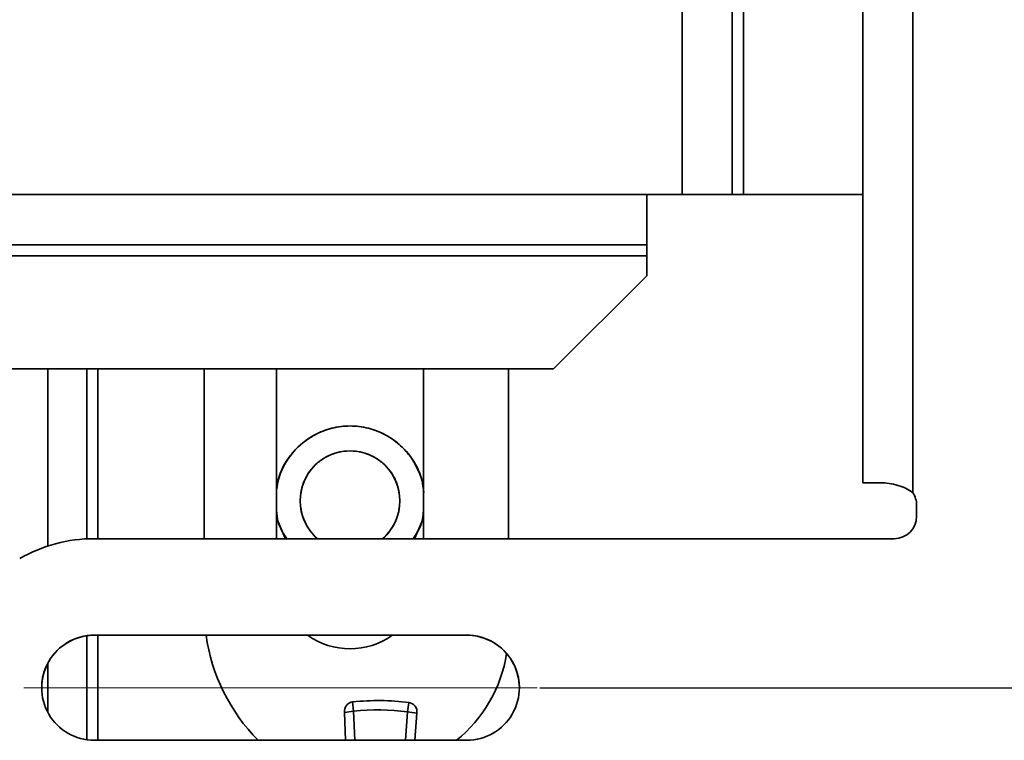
# Model space of a CAD drawing. Header units: millimetres. Extents: x 2 to 1120, y -2 to 861.
# Tile 67 of 226: x 463 to 485, y 279 to 295. Entities that reach past the tile are written whole.
import ezdxf

# ---------------------------------------------------------------- set-up
doc = ezdxf.new("R2010")
doc.units = ezdxf.units.MM
doc.header["$PDSIZE"] = -1
doc.linetypes.add('CENTERX2', pattern=[20.32, 12.7, -2.54, 2.54, -2.54])
doc.styles.add('SLDTEXTSTYLE0', font='meiryo.ttc', dxfattribs={"width": 0.605})
doc.dimstyles.new('SLDDIMSTYLE1', dxfattribs={"dimtxt": 5.650301, "dimasz": 4.572, "dimexe": 0, "dimexo": 0.0625, "dimgap": 1.412575, "dimtad": 0, "dimtih": 1, "dimtoh": 1, "dimdec": 1, "dimlfac": 3, "dimrnd": 1e-09, "dimzin": 12, "dimdsep": 46, "dimtxsty": 'SLDTEXTSTYLE0', "dimsah": 1, "dimcen": 0.09, "dimadec": 0, "dimazin": 3, "dimtfac": 1, "dimtofl": 0, "dimtmove": 0, "dimatfit": 3, "dimfxl": 1, "dimfrac": 2, "dimtolj": 1, "dimtzin": 12, "dimarcsym": 0})

# ---------------------------------------------------------------- blocks, each defined once
blk = doc.blocks.new('*D37')
at = {"color": 0, "linetype": 'Continuous', "lineweight": -2}
for p, q in [((474.921, 434.321), (624.817, 434.321)), ((624.817, 429.749), (624.817, 366.975)), ((624.817, 284.377), (624.817, 347.15)), ((474.921, 279.805), (624.817, 279.805))]:
    blk.add_line(p, q, dxfattribs=at)
at = {"color": 0}
for points in [[(625.579, 429.749), (624.055, 429.749), (624.817, 434.321)], [(624.055, 284.377), (625.579, 284.377), (624.817, 279.805)]]:
    blk.add_solid(points, dxfattribs=at)
at = {"layer": 'Defpoints', "color": 0}
for p in [(474.859, 434.321), (474.859, 279.805), (624.817, 279.805)]:
    blk.add_point(p, dxfattribs=at)
at = {"color": 0, "lineweight": 18, "insert": (624.817, 365.563), "char_height": 5.6503, "attachment_point": 2, "style": 'SLDTEXTSTYLE0'}
blk.add_mtext('\\A1;463.5\\P(18.25)', dxfattribs=at)

msp = doc.modelspace()

# ---------------------------------------------------------------- linework, layer by layer
at = {"color": 7, "linetype": 'Continuous', "lineweight": 35}
for p, q in [((482.2543, 407.2271), (482.2543, 284.4605)), ((483.3939, 284.2341), (483.3939, 407.2279)), ((479.545, 343.5004), (479.545, 291.0071)), ((478.1514, 297.8227), (478.1514, 291.0071)), ((479.291, 297.8227), (479.291, 291.0071)), ((478.1514, 291.0071), (477.3471, 291.0071)), ((477.3471, 289.8675), (477.3471, 291.0071)), ((478.1514, 291.0071), (479.291, 291.0071)), ((479.291, 291.0071), (479.545, 291.0071)), ((479.545, 291.0071), (482.2543, 291.0071)), ((420.1302, 289.8675), (477.3471, 289.8675)), ((477.3471, 289.6135), (477.3471, 289.8675)), ((477.3471, 289.1656), (477.3471, 289.6135)), ((477.3471, 289.1656), (475.2304, 287.0489)), ((460.0927, 287.0489), (475.2304, 287.0489)), ((463.7366, 283.0227), (463.7366, 287.0489)), ((464.6223, 283.187), (464.6223, 287.0489)), ((467.2926, 283.1913), (467.2926, 287.0489)), ((468.9365, 283.1913), (468.9365, 287.0489)), ((472.2723, 287.0489), (472.2723, 283.1913)), ((474.2027, 287.0489), (474.2027, 283.1913)), ((482.2543, 284.4605), (482.2543, 284.4576)), ((482.707, 284.4576), (482.2543, 284.4576)), ((483.3939, 284.2341), (483.3939, 284.2335)), ((483.4786, 283.9533), (483.4786, 283.6993)), ((482.9706, 283.1913), (464.7918, 283.1913)), ((464.6223, 278.6229), (464.6223, 280.9857)), ((473.2585, 280.9984), (464.7918, 280.9984)), ((464.7918, 280.9984), (464.7918, 280.9978)), ((473.2585, 280.9978), (464.7918, 280.9978)), ((473.2585, 280.9984), (473.2585, 280.9978)), ((463.7366, 279.2463), (463.7366, 280.3624)), ((470.6643, 279.4825), (470.6872, 279.2721)), ((471.9423, 279.4663), (471.9141, 279.2566)), ((470.4773, 279.2449), (470.6872, 279.2721)), ((470.5047, 278.6108), (470.4773, 279.2449)), ((472.1232, 279.224), (471.9141, 279.2566)), ((472.1232, 279.224), (472.0795, 278.6108)), ((464.7918, 278.6108), (473.2585, 278.6108))]:
    msp.add_line(p, q, dxfattribs=at)
at = {"color": 8, "linetype": 'Continuous', "lineweight": 35}
for p, q in [((477.3471, 291.0071), (420.1302, 291.0071)), ((459.9343, 289.6135), (477.3471, 289.6135)), ((464.8763, 283.1913), (464.8763, 287.0489)), ((482.6706, 284.4605), (482.2543, 284.4605)), ((464.8763, 278.6108), (464.8763, 280.9978)), ((470.6872, 279.2721), (470.7165, 278.6108)), ((471.8678, 278.6108), (471.9141, 279.2566))]:
    msp.add_line(p, q, dxfattribs=at)
at = {"color": 7, "linetype": 'CENTERX2', "lineweight": 18}
msp.add_line((463.1916, 279.8046), (474.8587, 279.8046), dxfattribs=at)
at = {"color": 7, "linetype": 'Continuous', "lineweight": 35, "flags": 128}
for points in [[(468.9365, 283.7227), (468.9732, 283.5724), (469.1323, 283.201)], [(472.0766, 283.2013), (472.2355, 283.5724), (472.2697, 283.7099)]]:
    msp.add_lwpolyline(points, dxfattribs=at)
at = {"color": 7, "linetype": 'Continuous', "lineweight": 35}
for centre, radius, start, end in [((470.6044, 284.0514), 1.7, 11.49969, 168.41372), ((470.6044, 284.0514), 1.1333, 0, 180), ((482.6007, 184.2209), 100.2402, 89.964225, 90.197978), ((482.9706, 283.9533), 0.508, 0, 33.55732), ((482.9706, 283.9527), 0.508, 0, 33.55732), ((470.6044, 284.0514), 1.1333, 180, 229.36966), ((470.6044, 284.0514), 1.1333, 310.63034, 0), ((482.9706, 283.6993), 0.508, 269.99999, 359.99999), ((464.7918, 279.8046), 3.3867, 90, 119.99999), ((464.7918, 279.8046), 1.1938, 89.99999, 270.00001), ((464.7918, 279.804), 1.1938, 89.99999, 179.99999), ((471.526, 281.5879), 4.2333, 188.01271, 224.68868), ((470.6044, 282.3583), 1.6679, 234.65481, 305.34519), ((473.2585, 279.8046), 1.1938, 269.99999, 90.00001), ((473.2585, 279.804), 1.1938, 0.00001, 90.00001), ((471.0277, 281.0798), 3.175, 308.95379, 350.98824), ((470.6872, 279.2721), 0.2117, 96.21154, 187.38916), ((471.2368, 274.2219), 5.2917, 82.33883, 96.21154), ((471.9141, 279.2566), 0.2117, 351.16122, 82.33883), ((471.2368, 274.2219), 5.08, 82.33883, 96.21154)]:
    msp.add_arc(centre, radius, start, end, dxfattribs=at)
for points, knots in [([(468.9434, 284.3245), (468.9507, 284.3926), (468.9797, 284.663), (469.1807, 285.0167), (469.4843, 285.3491), (469.8041, 285.5688), (470.1857, 285.7167), (470.6044, 285.769), (471.023, 285.7167), (471.4048, 285.5688), (471.7242, 285.349), (472.0291, 285.0169), (472.2391, 284.6346), (472.2685, 284.3336), (472.2781, 284.2352)], [0, 0, 0, 0, 0.042151, 0.1672425, 0.2404467, 0.3198478, 0.4039934, 0.4907288, 0.5774641, 0.6616097, 0.7410108, 0.814215, 0.9393065, 1, 1, 1, 1]), ([(471.7377, 284.0514), (471.7288, 284.1585), (471.7086, 284.4012), (471.5552, 284.6953), (471.3507, 284.9164), (471.138, 285.063), (470.8835, 285.1616), (470.6044, 285.1965), (470.3253, 285.1616), (470.0707, 285.063), (469.8581, 284.9164), (469.6536, 284.6953), (469.5001, 284.4012), (469.48, 284.1585), (469.4711, 284.0514)], [0, 0, 0, 0, 0.0903184, 0.2045632, 0.2714199, 0.3439362, 0.4207855, 0.5, 0.5792145, 0.6560638, 0.7285801, 0.7954368, 0.9096816, 1, 1, 1, 1]), ([(483.3939, 284.2341), (483.3443, 284.2678), (483.2383, 284.34), (483.0497, 284.4068), (482.8482, 284.4528), (482.7258, 284.4583), (482.6633, 284.4611)], [0, 0, 0, 0, 0.2139358, 0.4573147, 0.7228744, 1, 1, 1, 1]), ([(469.4711, 284.0514), (469.4797, 283.9439), (469.4992, 283.7003), (469.6577, 283.4129), (469.7968, 283.24), (469.8652, 283.1933), (469.8682, 283.1913)], [0, 0, 0, 0, 0.3290115, 0.7451819, 0.9887271, 1, 1, 1, 1]), ([(471.3405, 283.1913), (471.3436, 283.1933), (471.4119, 283.24), (471.5511, 283.4129), (471.7096, 283.7003), (471.7291, 283.9439), (471.7377, 284.0514)], [0, 0, 0, 0, 0.0112729, 0.2548181, 0.6709885, 1, 1, 1, 1]), ([(469.1734, 283.1734), (469.0919, 283.3028), (468.9633, 283.5069), (468.9431, 283.7448), (468.9358, 283.8318)], [0, 0, 0, 0, 0.6343901, 1, 1, 1, 1]), ([(472.2681, 283.7971), (472.2615, 283.7219), (472.2425, 283.5058), (472.1251, 283.3205), (472.0485, 283.1996)], [0, 0, 0, 0, 0.3477014, 1, 1, 1, 1])]:
    msp.add_open_spline(points, degree=3, knots=knots, dxfattribs=at)

# ---------------------------------------------------------------- dimensions: what is measured, and where the dimension line sits
at = {"color": 7, "linetype": 'Continuous', "lineweight": 18}
dim = msp.add_linear_dim(base=(624.817, 279.8046), p1=(474.8587, 434.3212), p2=(474.8587, 279.8046), angle=90, text='<>\\P(18.25)', dimstyle='SLDDIMSTYLE1', dxfattribs=at)
dim.commit()
dim.dimension.update_dxf_attribs({"geometry": '*D37', "text_midpoint": (624.817, 357.0629), "dimtype": 160})

doc.saveas('drawing.dxf')
